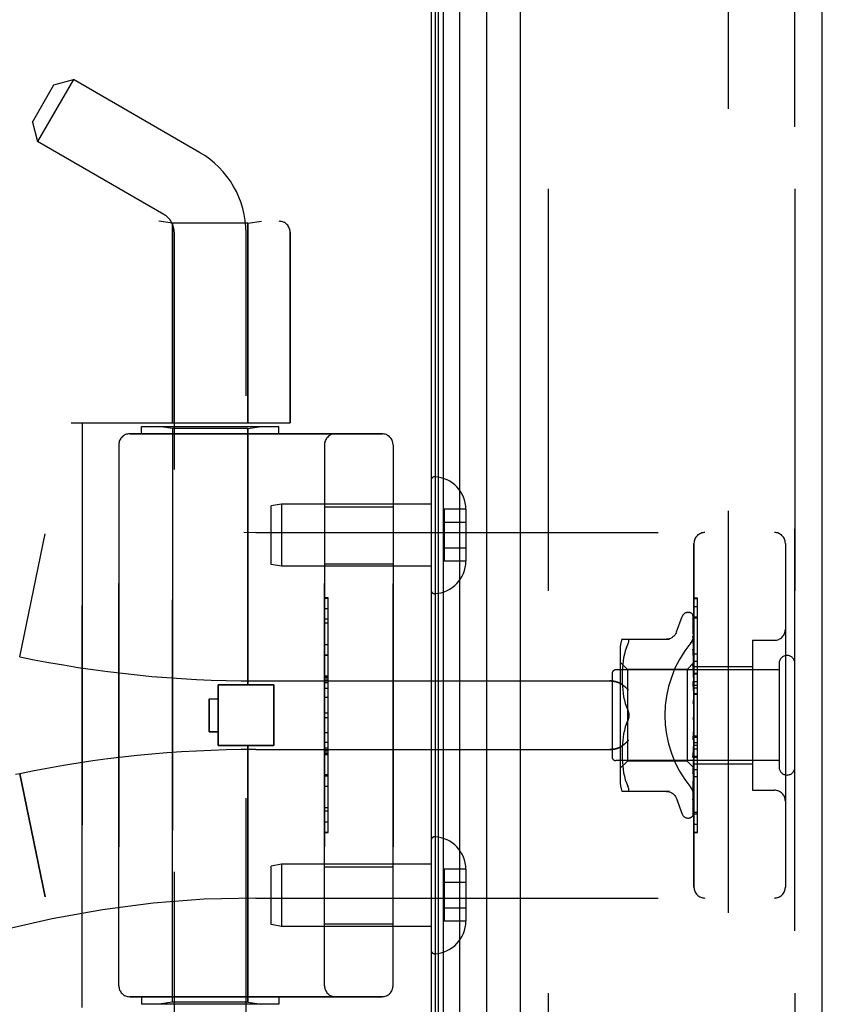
# Model space of a CAD drawing. Header units: inches. Extents: x 0 to 200, y 0 to 129.
# Tile 114 of 256: x 18.9 to 21.09, y 71.77 to 74.46. Entities that reach past the tile are written whole.
import ezdxf

# ---------------------------------------------------------------- set-up
doc = ezdxf.new("R2010")
doc.units = ezdxf.units.IN
doc.header["$LTSCALE"] = 11
doc.header["$MEASUREMENT"] = 0
doc.linetypes.add('HIDDEN', pattern=[0.2, 0.1, -0.1])
doc.layers.get('0').update_dxf_attribs({"linetype": 'CONTINUOUS'})
for name, color, linetype in [('DEFAULT_2', 8, 'HIDDEN'), ('LEFTHAND_DOOR_ASSEMBLY', 7, 'CONTINUOUS'), ('RIGHTHAND_DOOR_ASSEMBLY', 7, 'CONTINUOUS')]:
    doc.layers.add(name, color=color, linetype=linetype)

msp = doc.modelspace()

# ---------------------------------------------------------------- linework, layer by layer
at = {"color": 3, "linetype": 'Continuous'}
msp.add_line((20.0236, 94.0818), (20.0236, 34.2898), dxfattribs=at)
at = {"layer": 'DEFAULT_2', "color": 8, "linetype": 'HIDDEN'}
msp.add_line((20.8361, 92.9202), (20.8361, 35.4514), dxfattribs=at)
at = {"layer": 'LEFTHAND_DOOR_ASSEMBLY', "color": 7, "linetype": 'Continuous'}
for p, q in [((20.1013, 93.8512), (20.1013, 34.5204)), ((20.0355, 34.5385), (20.0355, 93.8331)), ((20.0442, 34.5361), (20.0442, 93.8355)), ((20.0579, 34.5294), (20.0579, 93.8422)), ((20.1765, 34.5488), (20.1765, 93.8228))]:
    msp.add_line(p, q, dxfattribs=at)
at = {"layer": 'LEFTHAND_DOOR_ASSEMBLY', "color": 3, "linetype": 'Continuous'}
for p, q in [((20.2686, 34.5708), (20.2686, 93.8008)), ((21.0936, 34.5708), (21.0936, 93.8008))]:
    msp.add_line(p, q, dxfattribs=at)
at = {"layer": 'LEFTHAND_DOOR_ASSEMBLY', "color": 8, "linetype": 'HIDDEN'}
for p, q in [((20.3436, 93.8008), (20.3436, 34.5708)), ((21.0186, 34.5708), (21.0186, 93.8008)), ((19.0455, 74.3), (18.9475, 74.1303)), ((18.9922, 74.2858), (19.0455, 74.3)), ((19.3906, 74.1008), (19.0455, 74.3)), ((18.9332, 74.1836), (18.9922, 74.2858)), ((18.9332, 74.1836), (18.9475, 74.1303)), ((19.2926, 73.931), (18.9475, 74.1303)), ((17.5446, 73.9121), (19.6083, 73.9121)), ((19.3166, 73.9068), (19.2791, 73.9121)), ((19.3166, 73.9068), (19.3166, 73.3608)), ((19.5226, 73.9068), (19.3166, 73.9068)), ((19.5226, 73.9068), (19.5601, 73.9121)), ((19.5226, 73.9068), (19.5226, 73.3608)), ((19.3216, 71.0328), (19.3216, 73.8808)), ((19.5176, 71.2343), (19.5176, 73.8808)), ((19.6383, 73.8821), (19.6383, 73.3608)), ((19.0396, 73.3608), (19.6383, 73.3608)), ((19.0696, 71.7608), (19.0696, 73.3608)), ((19.2321, 73.3308), (19.2321, 73.3508)), ((19.2321, 73.3508), (19.6071, 73.3508)), ((19.3166, 73.3455), (19.2791, 73.3508)), ((19.5226, 73.3455), (19.5601, 73.3508)), ((19.6071, 73.3308), (19.6071, 73.3508)), ((19.1996, 73.3308), (19.8896, 73.3308)), ((19.3166, 71.7761), (19.3166, 73.3455)), ((19.5226, 73.3455), (19.3166, 73.3455)), ((19.5226, 72.6438), (19.5226, 73.3455)), ((19.1696, 73.3008), (19.1696, 71.8208)), ((19.7321, 71.8208), (19.7321, 73.3008)), ((19.9196, 73.3008), (19.9196, 71.8208)), ((20.0236, 73.2032), (20.0236, 72.9034)), ((19.6144, 73.1383), (19.5861, 73.1333)), ((19.6144, 73.1383), (19.6144, 72.9683)), ((20.0236, 73.1383), (19.6144, 73.1383)), ((19.5861, 72.9733), (19.5861, 73.1333)), ((19.7321, 73.1313), (19.9196, 73.1313)), ((20.0591, 73.1244), (20.0591, 72.9822)), ((20.1191, 73.1244), (20.0591, 73.1244)), ((20.1191, 73.1244), (20.1191, 73.1233)), ((20.1191, 73.1233), (20.1191, 72.9833)), ((20.1191, 73.0883), (20.0591, 73.0883)), ((18.8986, 72.7208), (18.9684, 73.0574)), ((19.5446, 73.0608), (20.9626, 73.0608)), ((20.7426, 72.0908), (20.7426, 73.0308)), ((20.9926, 73.0308), (20.9926, 72.0908)), ((20.1191, 73.0183), (20.0591, 73.0183)), ((19.6144, 72.9683), (19.5861, 72.9733)), ((19.7321, 72.9753), (19.9196, 72.9753)), ((20.1191, 72.9822), (20.0591, 72.9822)), ((20.1191, 72.9833), (20.1191, 72.9822)), ((20.0236, 72.9683), (19.6144, 72.9683)), ((19.7421, 72.8818), (19.7321, 72.8818)), ((19.7321, 72.8815), (19.7421, 72.8815)), ((19.7421, 72.2398), (19.7421, 72.8818)), ((20.7261, 72.8421), (20.7269, 72.8421)), ((20.7426, 72.8586), (20.7526, 72.8586)), ((20.7526, 72.4479), (20.7526, 72.8586)), ((19.7421, 72.8234), (19.7321, 72.8234)), ((19.7321, 72.8132), (19.7421, 72.8132)), ((20.695, 72.7888), (20.7104, 72.8311)), ((20.7399, 72.8324), (20.7418, 72.7036)), ((20.7399, 72.8232), (20.7418, 72.6985)), ((20.7399, 72.8214), (20.7418, 72.6984)), ((20.7426, 72.8301), (20.7526, 72.8301)), ((20.7399, 72.8049), (20.7399, 72.8045)), ((20.7399, 72.8045), (20.7418, 72.6884)), ((20.7399, 72.8016), (20.7418, 72.6882)), ((20.5461, 72.7691), (20.6753, 72.7691)), ((20.7399, 72.777), (20.7418, 72.6737)), ((20.7399, 72.777), (20.7399, 72.777)), ((20.7407, 72.771), (20.7399, 72.777)), ((20.7399, 72.7731), (20.7418, 72.6734)), ((20.74, 72.7728), (20.7399, 72.7731)), ((20.7415, 72.7639), (20.7407, 72.771)), ((20.9026, 72.7658), (20.9026, 72.3558)), ((20.9026, 72.7658), (20.9626, 72.7658)), ((19.7321, 72.7544), (19.7421, 72.7544)), ((20.5405, 72.7404), (20.5405, 72.3812)), ((20.5548, 72.7373), (20.5523, 72.7279)), ((20.5579, 72.7461), (20.5548, 72.7372)), ((20.5579, 72.7461), (20.5615, 72.7546)), ((20.7399, 72.7416), (20.7418, 72.6549)), ((20.7399, 72.7415), (20.7399, 72.7416)), ((20.7411, 72.7302), (20.7399, 72.7415)), ((20.7399, 72.7368), (20.7418, 72.6545)), ((19.7421, 72.7242), (19.7321, 72.7242)), ((20.5605, 72.6861), (20.5405, 72.7061)), ((20.5488, 72.7088), (20.5477, 72.6994)), ((20.5503, 72.7184), (20.5488, 72.7088)), ((20.5523, 72.7279), (20.5503, 72.7183)), ((20.7426, 72.7051), (20.7236, 72.6861)), ((20.742, 72.7221), (20.7411, 72.7302)), ((20.7426, 72.7158), (20.742, 72.7221)), ((20.7426, 72.7088), (20.7526, 72.7088)), ((20.9756, 72.6848), (20.5286, 72.6848)), ((20.5464, 72.6819), (20.5462, 72.6735)), ((20.5469, 72.6906), (20.5464, 72.6818)), ((20.5477, 72.6995), (20.5469, 72.6905)), ((20.5605, 72.6861), (20.5605, 72.4356)), ((20.7236, 72.6861), (20.5605, 72.6861)), ((20.7236, 72.6861), (20.7236, 72.4356)), ((20.7399, 72.6997), (20.7418, 72.6326)), ((20.7399, 72.6994), (20.7399, 72.6997)), ((20.7416, 72.6824), (20.7399, 72.6994)), ((20.7399, 72.6942), (20.7418, 72.6322)), ((20.7426, 72.6713), (20.7416, 72.6824)), ((20.7418, 72.7036), (20.7418, 72.7037)), ((20.7418, 72.7036), (20.7418, 72.7036)), ((20.7426, 72.7015), (20.7418, 72.6986)), ((20.7418, 72.6984), (20.7418, 72.6986)), ((20.7418, 72.6985), (20.7418, 72.6984)), ((20.7426, 72.693), (20.7418, 72.6885)), ((20.7418, 72.6882), (20.7418, 72.6885)), ((20.7418, 72.6884), (20.7418, 72.6882)), ((20.7426, 72.6846), (20.7418, 72.6882)), ((20.7426, 72.6796), (20.7418, 72.6738)), ((20.7426, 72.6938), (20.9026, 72.6938)), ((20.9756, 72.7028), (20.9756, 72.4188)), ((19.5446, 72.6546), (20.5121, 72.6546)), ((19.7421, 72.6676), (19.7321, 72.6676)), ((19.7421, 72.6674), (19.7321, 72.6674)), ((19.7321, 72.6671), (19.7421, 72.6671)), ((20.5186, 72.6748), (20.5186, 72.4468)), ((20.5462, 72.6736), (20.5461, 72.6651)), ((20.5461, 72.6653), (20.5461, 72.6567)), ((20.5461, 72.6569), (20.5464, 72.6481)), ((20.7399, 72.6527), (20.7418, 72.6078)), ((20.74, 72.6524), (20.7399, 72.6527)), ((20.74, 72.6524), (20.7426, 72.6229)), ((20.7418, 72.6734), (20.7418, 72.6738)), ((20.7418, 72.6737), (20.7418, 72.6734)), ((20.7426, 72.6683), (20.7418, 72.6734)), ((20.7426, 72.662), (20.7418, 72.655)), ((20.7418, 72.6545), (20.7418, 72.655)), ((20.7418, 72.6549), (20.7418, 72.6546)), ((20.7426, 72.6482), (20.7418, 72.6546)), ((20.7426, 72.6527), (20.7526, 72.6527)), ((19.4416, 72.4778), (19.4416, 72.6438)), ((19.4416, 72.6438), (19.5936, 72.6438)), ((19.5936, 72.4778), (19.5936, 72.6438)), ((20.5464, 72.6483), (20.5469, 72.6392)), ((20.5469, 72.6394), (20.5477, 72.6301)), ((20.5477, 72.6303), (20.5488, 72.6208)), ((20.7399, 72.6467), (20.7418, 72.6072)), ((20.7426, 72.6407), (20.7418, 72.6328)), ((20.7418, 72.6325), (20.7418, 72.6328)), ((20.7418, 72.6326), (20.7418, 72.6323)), ((20.7418, 72.6322), (20.7418, 72.6325)), ((20.7426, 72.6249), (20.7418, 72.6323)), ((20.7426, 72.6427), (20.7526, 72.6427)), ((20.7426, 72.6355), (20.7526, 72.6355)), ((19.4166, 72.6058), (19.4166, 72.5158)), ((19.4166, 72.6058), (19.4416, 72.6058)), ((19.7421, 72.6092), (19.7321, 72.6092)), ((20.5488, 72.621), (20.5503, 72.6114)), ((20.5503, 72.6116), (20.5523, 72.6021)), ((20.5523, 72.6021), (20.5548, 72.5928)), ((20.74, 72.6022), (20.7426, 72.5722)), ((20.7426, 72.6165), (20.7418, 72.608)), ((20.7418, 72.6072), (20.7418, 72.608)), ((20.7418, 72.6078), (20.7418, 72.6075)), ((20.7426, 72.5992), (20.7418, 72.6075)), ((20.7426, 72.6204), (20.7526, 72.6204)), ((20.5548, 72.5929), (20.5578, 72.584)), ((20.5578, 72.584), (20.5615, 72.5754)), ((20.74, 72.5957), (20.741, 72.5876)), ((20.7426, 72.5903), (20.7418, 72.5815)), ((19.7321, 72.5671), (19.7421, 72.5671)), ((20.5578, 72.5376), (20.5615, 72.5462)), ((20.7416, 72.5552), (20.7416, 72.5553)), ((20.7417, 72.5554), (20.7418, 72.5555)), ((20.7417, 72.5553), (20.7417, 72.5554)), ((20.7426, 72.5631), (20.7418, 72.5542)), ((20.7418, 72.5555), (20.7419, 72.5556)), ((20.7418, 72.5555), (20.7418, 72.5555)), ((20.7426, 72.5448), (20.7418, 72.5537)), ((20.7426, 72.5573), (20.7424, 72.5569)), ((19.4166, 72.5158), (19.4416, 72.5158)), ((20.5523, 72.5195), (20.5503, 72.51)), ((20.5548, 72.5288), (20.5523, 72.5195)), ((20.7418, 72.5276), (20.7399, 72.5)), ((20.7418, 72.527), (20.7399, 72.4938)), ((20.74, 72.494), (20.7426, 72.5239)), ((20.7426, 72.5358), (20.7418, 72.5272)), ((20.7418, 72.5276), (20.7418, 72.5267)), ((20.7418, 72.527), (20.7418, 72.5272)), ((20.7426, 72.518), (20.7418, 72.5267)), ((20.5477, 72.4915), (20.5469, 72.4822)), ((20.5488, 72.5008), (20.5477, 72.4913)), ((20.5503, 72.5102), (20.5488, 72.5006)), ((20.7418, 72.5016), (20.7399, 72.4506)), ((20.7418, 72.5011), (20.7399, 72.4449)), ((20.7399, 72.4938), (20.74, 72.494)), ((20.7426, 72.5093), (20.7418, 72.5014)), ((20.7418, 72.5016), (20.7418, 72.501)), ((20.7418, 72.5011), (20.7418, 72.5014)), ((20.7426, 72.4927), (20.7418, 72.501)), ((20.7426, 72.5041), (20.7526, 72.5041)), ((19.4416, 72.4778), (19.5936, 72.4778)), ((19.5226, 71.7761), (19.5226, 72.4778)), ((19.5446, 72.4671), (20.5121, 72.4671)), ((19.7321, 72.4869), (19.7421, 72.4869)), ((19.7321, 72.4713), (19.7421, 72.4713)), ((19.7321, 72.4637), (19.7421, 72.4637)), ((20.5464, 72.4735), (20.5461, 72.4647)), ((20.5461, 72.4649), (20.5461, 72.4563)), ((20.5469, 72.4824), (20.5464, 72.4733)), ((20.7418, 72.4779), (20.7399, 72.4054)), ((20.7418, 72.4775), (20.7399, 72.4002)), ((20.7399, 72.4452), (20.7426, 72.4741)), ((20.7426, 72.4848), (20.7418, 72.4778)), ((20.7418, 72.4779), (20.7418, 72.4774)), ((20.7418, 72.4775), (20.7418, 72.4778)), ((20.7426, 72.4698), (20.7418, 72.4774)), ((20.7426, 72.4629), (20.7418, 72.4571)), ((19.7321, 72.4583), (19.7421, 72.4583)), ((19.7321, 72.4535), (19.7421, 72.4535)), ((20.9756, 72.4368), (20.5286, 72.4368)), ((20.5605, 72.4356), (20.5405, 72.4156)), ((20.5461, 72.4565), (20.5462, 72.448)), ((20.5462, 72.4482), (20.5464, 72.4397)), ((20.5464, 72.4398), (20.5469, 72.431)), ((20.7236, 72.4356), (20.5605, 72.4356)), ((20.7418, 72.4173), (20.7236, 72.4356)), ((20.7418, 72.4572), (20.7399, 72.3658)), ((20.7418, 72.4568), (20.7399, 72.3614)), ((20.7399, 72.4449), (20.7399, 72.4452)), ((20.7418, 72.4403), (20.7399, 72.3332)), ((20.7418, 72.44), (20.7399, 72.3298)), ((20.7418, 72.4572), (20.7418, 72.4568)), ((20.7418, 72.4568), (20.7418, 72.4571)), ((20.7426, 72.4503), (20.7418, 72.4568)), ((20.7426, 72.4446), (20.7418, 72.4402)), ((20.7418, 72.4403), (20.7418, 72.4399)), ((20.7418, 72.44), (20.7418, 72.4402)), ((20.7426, 72.4347), (20.7418, 72.4399)), ((20.7426, 72.4479), (20.7526, 72.4479)), ((20.7526, 72.4475), (20.7426, 72.4475)), ((20.7426, 72.4458), (20.7526, 72.4458)), ((20.7526, 72.2402), (20.7526, 72.4475)), ((20.5469, 72.4311), (20.5477, 72.4221)), ((20.5477, 72.4222), (20.5488, 72.4128)), ((20.5488, 72.4128), (20.5503, 72.4032)), ((20.7418, 72.4277), (20.7399, 72.3089)), ((20.7418, 72.4275), (20.7399, 72.3066)), ((20.7418, 72.42), (20.7399, 72.2926)), ((20.7416, 72.4167), (20.7426, 72.4274)), ((20.7426, 72.4306), (20.7418, 72.4277)), ((20.7418, 72.4275), (20.7418, 72.4277)), ((20.7418, 72.4277), (20.7418, 72.4275)), ((20.7426, 72.4238), (20.7418, 72.4275)), ((20.7418, 72.4199), (20.7418, 72.42)), ((20.7418, 72.42), (20.7418, 72.4199)), ((20.7426, 72.4166), (20.7418, 72.4173)), ((20.7418, 72.4173), (20.7418, 72.4173)), ((20.7426, 72.4278), (20.9026, 72.4278)), ((18.8986, 72.4008), (18.8872, 72.3984)), ((18.8986, 72.4008), (18.9684, 72.0642)), ((19.7321, 72.3951), (19.7421, 72.3951)), ((20.5503, 72.4033), (20.5523, 72.3937)), ((20.5523, 72.3937), (20.5548, 72.3843)), ((20.5548, 72.3844), (20.5579, 72.3755)), ((20.7399, 72.4002), (20.7399, 72.4004)), ((20.742, 72.3796), (20.7426, 72.3856)), ((20.7526, 72.3924), (20.7426, 72.3924)), ((20.5579, 72.3755), (20.5615, 72.3671)), ((20.7399, 72.3614), (20.7399, 72.3615)), ((20.7411, 72.372), (20.742, 72.3796)), ((20.9026, 72.3558), (20.9626, 72.3558)), ((20.6753, 72.3525), (20.5461, 72.3525)), ((20.5627, 72.3527), (20.5615, 72.3525)), ((20.695, 72.3328), (20.7104, 72.2905)), ((20.7399, 72.3296), (20.7407, 72.335)), ((20.7399, 72.3332), (20.7399, 72.333)), ((20.7399, 72.3298), (20.7399, 72.3297)), ((20.7399, 72.3297), (20.7399, 72.3296)), ((20.7399, 72.3066), (20.7399, 72.3059)), ((20.7261, 72.2796), (20.7269, 72.2796)), ((20.7383, 72.2841), (20.7383, 72.2841)), ((20.7426, 72.2955), (20.7526, 72.2955)), ((19.7321, 72.2688), (19.7421, 72.2688)), ((19.7321, 72.2398), (19.7421, 72.2398)), ((20.7426, 72.241), (20.7526, 72.241)), ((20.7426, 72.2402), (20.7526, 72.2402)), ((20.0236, 72.2182), (20.0236, 71.9184)), ((19.6144, 72.1533), (19.5861, 72.1483)), ((19.5861, 71.9883), (19.5861, 72.1483)), ((19.6144, 72.1533), (19.6144, 71.9833)), ((20.0236, 72.1533), (19.6144, 72.1533)), ((19.7321, 72.1463), (19.9196, 72.1463)), ((20.0591, 72.1394), (20.0591, 71.9972)), ((20.1191, 72.1394), (20.0591, 72.1394)), ((20.1191, 72.1394), (20.1191, 72.1383)), ((20.1191, 72.1383), (20.1191, 71.9983)), ((20.1191, 72.1033), (20.0591, 72.1033)), ((19.5446, 72.0608), (20.9626, 72.0608)), ((20.1191, 72.0333), (20.0591, 72.0333)), ((19.6144, 71.9833), (19.5861, 71.9883)), ((20.0236, 71.9833), (19.6144, 71.9833)), ((19.7321, 71.9903), (19.9196, 71.9903)), ((20.1191, 71.9972), (20.0591, 71.9972)), ((20.1191, 71.9983), (20.1191, 71.9972)), ((19.8896, 71.7908), (19.1996, 71.7908)), ((19.2321, 71.7908), (19.2321, 71.7708)), ((19.6071, 71.7908), (19.6071, 71.7708)), ((19.6071, 71.7708), (19.2321, 71.7708)), ((19.3166, 71.7761), (19.2791, 71.7708)), ((19.5226, 71.7761), (19.3166, 71.7761)), ((19.5226, 71.7761), (19.5601, 71.7708))]:
    msp.add_line(p, q, dxfattribs=at)
for points in [[(20.7392, 72.8347), (20.7391, 72.8347), (20.7391, 72.8348), (20.7391, 72.8347), (20.7392, 72.8346), (20.7394, 72.8343), (20.7395, 72.8339), (20.7397, 72.8334), (20.7398, 72.8329), (20.7399, 72.8323), (20.7399, 72.8318)], [(20.7392, 72.8352), (20.7394, 72.8348), (20.7396, 72.8343), (20.7398, 72.8337), (20.7399, 72.8331), (20.7399, 72.8324)], [(20.7426, 72.8254), (20.7422, 72.827), (20.7418, 72.8286), (20.7413, 72.8302), (20.7408, 72.8316), (20.7403, 72.833), (20.7397, 72.8343), (20.7392, 72.8352)], [(20.7426, 72.8286), (20.7425, 72.8288), (20.7422, 72.8295), (20.7419, 72.8301), (20.7417, 72.8307), (20.7414, 72.8313), (20.7411, 72.8319), (20.7407, 72.8324), (20.7404, 72.8328), (20.7402, 72.8333), (20.7399, 72.8337), (20.7396, 72.834), (20.7392, 72.8347)], [(20.7398, 72.8226), (20.7398, 72.8227), (20.7397, 72.8228), (20.7397, 72.8229), (20.7397, 72.8228), (20.7398, 72.8225), (20.7399, 72.8222), (20.7399, 72.8217), (20.7399, 72.8214)], [(20.7398, 72.8243), (20.7398, 72.8241), (20.7399, 72.8236), (20.7399, 72.8232)], [(20.7426, 72.8104), (20.7423, 72.8122), (20.7419, 72.8145), (20.7415, 72.8167), (20.741, 72.8188), (20.7406, 72.8209), (20.7401, 72.8229), (20.7398, 72.8243)], [(20.7401, 72.8221), (20.7399, 72.8225), (20.7398, 72.8226)], [(20.7426, 72.8169), (20.7425, 72.8171), (20.7422, 72.8178), (20.742, 72.8185), (20.7417, 72.8191), (20.7414, 72.8197), (20.7411, 72.8202), (20.7408, 72.8208), (20.7405, 72.8213), (20.7401, 72.8221)], [(20.7426, 72.831), (20.7422, 72.832), (20.7418, 72.8329), (20.7417, 72.833)], [(20.6949, 72.7883), (20.6941, 72.7864), (20.6924, 72.7831), (20.6902, 72.7801), (20.6877, 72.7773), (20.6849, 72.7749), (20.6817, 72.7729), (20.6783, 72.7712), (20.6748, 72.7701), (20.6711, 72.7694), (20.6674, 72.7691)], [(20.7426, 72.7866), (20.7423, 72.7886), (20.7419, 72.7915), (20.7415, 72.7944), (20.7411, 72.7973), (20.7407, 72.8001), (20.7402, 72.803), (20.7399, 72.8049)], [(20.7399, 72.802), (20.7399, 72.8021), (20.7399, 72.8021), (20.7399, 72.802), (20.7399, 72.8018), (20.7399, 72.8016)], [(20.7405, 72.8007), (20.7403, 72.8012), (20.7401, 72.8016), (20.74, 72.8019), (20.7399, 72.802)], [(20.7426, 72.796), (20.7424, 72.7965), (20.7421, 72.7973), (20.7417, 72.7981), (20.7414, 72.7988), (20.7411, 72.7995), (20.7405, 72.8007)], [(20.5615, 72.7691), (20.5627, 72.7689), (20.5637, 72.7684)], [(20.5615, 72.7546), (20.5627, 72.7573), (20.5637, 72.7597), (20.5644, 72.7619), (20.5648, 72.7637), (20.5649, 72.7652), (20.5648, 72.7665), (20.5644, 72.7676), (20.5637, 72.7684)], [(20.7338, 72.7588), (20.7343, 72.7594), (20.7347, 72.76), (20.7352, 72.7606), (20.7356, 72.7612), (20.7361, 72.7619), (20.7365, 72.7625), (20.7369, 72.7632), (20.7373, 72.7639), (20.7377, 72.7646), (20.7381, 72.7653), (20.7385, 72.766), (20.7389, 72.7668), (20.7392, 72.7675), (20.7395, 72.7683), (20.7399, 72.769), (20.7402, 72.7698), (20.7405, 72.7706), (20.7407, 72.7713), (20.741, 72.7721), (20.7412, 72.7729), (20.7414, 72.7737), (20.7416, 72.7745), (20.7418, 72.7753), (20.742, 72.776), (20.7421, 72.7768), (20.7422, 72.7776), (20.7423, 72.7784), (20.7424, 72.7791), (20.7425, 72.7799), (20.7425, 72.7807), (20.7426, 72.7814), (20.7426, 72.7822)], [(20.7426, 72.7667), (20.7423, 72.7673), (20.742, 72.7682), (20.7416, 72.769), (20.7413, 72.7698), (20.7409, 72.7705), (20.7406, 72.7712), (20.7404, 72.7718), (20.7402, 72.7723), (20.74, 72.7727), (20.74, 72.7728)], [(20.7426, 72.7547), (20.7423, 72.7569), (20.7415, 72.7639)], [(20.7411, 72.7334), (20.7408, 72.7341), (20.7405, 72.7348), (20.7403, 72.7354), (20.7401, 72.7359), (20.74, 72.7363), (20.7399, 72.7366), (20.7399, 72.7368)], [(20.7426, 72.73), (20.7424, 72.7304), (20.7421, 72.7312), (20.7417, 72.732), (20.7411, 72.7334)], [(20.7426, 72.705), (20.7424, 72.7047), (20.7422, 72.7044), (20.742, 72.704), (20.7418, 72.7037)], [(20.7426, 72.7047), (20.7423, 72.7044), (20.7421, 72.7041), (20.7419, 72.7039), (20.7418, 72.7037), (20.7418, 72.7036), (20.7418, 72.7036)], [(20.7426, 72.704), (20.7423, 72.7038), (20.7421, 72.7037), (20.7419, 72.7036), (20.7418, 72.7036), (20.7418, 72.7036), (20.7418, 72.7036)], [(20.7419, 72.6889), (20.7412, 72.6903), (20.7408, 72.6911), (20.7405, 72.6918), (20.7403, 72.6925), (20.7401, 72.6931), (20.74, 72.6936), (20.7399, 72.6941), (20.7399, 72.6942)], [(20.7426, 72.7032), (20.7424, 72.7034), (20.7422, 72.7035), (20.742, 72.7036), (20.7418, 72.7036)], [(20.7426, 72.7001), (20.7423, 72.6997), (20.7421, 72.6993), (20.7419, 72.699), (20.7418, 72.6988), (20.7418, 72.6986), (20.7418, 72.6985)], [(20.7426, 72.6982), (20.7423, 72.6981), (20.7421, 72.6981), (20.7419, 72.6981), (20.7418, 72.6982), (20.7418, 72.6984)], [(20.7426, 72.6964), (20.7424, 72.6969), (20.7422, 72.6974), (20.742, 72.6979), (20.7418, 72.6984)], [(20.7426, 72.6905), (20.7423, 72.69), (20.7421, 72.6896), (20.7419, 72.6892), (20.7418, 72.6888), (20.7418, 72.6885), (20.7418, 72.6884)], [(20.7426, 72.6875), (20.7423, 72.6875), (20.7421, 72.6876), (20.7419, 72.6877), (20.7418, 72.6879), (20.7418, 72.6882)], [(20.7426, 72.6873), (20.7422, 72.6881), (20.7419, 72.6889)], [(20.5121, 72.6546), (20.5134, 72.6545), (20.5147, 72.6545), (20.516, 72.6545), (20.5172, 72.6544), (20.5185, 72.6543), (20.5197, 72.6542), (20.5209, 72.654), (20.5221, 72.6539), (20.5233, 72.6537), (20.5245, 72.6535), (20.5256, 72.6533), (20.5267, 72.6531), (20.5278, 72.6528), (20.5289, 72.6526), (20.5299, 72.6523), (20.5309, 72.652), (20.5319, 72.6517), (20.5328, 72.6514), (20.5337, 72.6511), (20.5346, 72.6508), (20.5355, 72.6505), (20.5363, 72.6501), (20.5371, 72.6498), (20.5379, 72.6494), (20.5387, 72.649), (20.5394, 72.6487), (20.5401, 72.6483), (20.5408, 72.6479), (20.5415, 72.6475), (20.5421, 72.6472)], [(20.7426, 72.6762), (20.7423, 72.6757), (20.7421, 72.6751), (20.7419, 72.6747), (20.7418, 72.6742), (20.7418, 72.6738), (20.7418, 72.6737)], [(20.7426, 72.6721), (20.7423, 72.6722), (20.7421, 72.6724), (20.7419, 72.6727), (20.7418, 72.673), (20.7418, 72.6734)], [(20.7426, 72.6578), (20.7423, 72.6572), (20.7421, 72.6566), (20.7419, 72.656), (20.7418, 72.6555), (20.7418, 72.655), (20.7418, 72.6549)], [(20.7426, 72.6527), (20.7423, 72.653), (20.7421, 72.6533), (20.7419, 72.6536), (20.7418, 72.654), (20.7418, 72.6545)], [(20.5634, 72.6296), (20.5628, 72.6301), (20.5623, 72.6307), (20.5618, 72.6312), (20.5612, 72.6318), (20.5607, 72.6324), (20.5601, 72.6329), (20.5595, 72.6335), (20.559, 72.6341), (20.5584, 72.6346), (20.5578, 72.6352), (20.5571, 72.6358), (20.5565, 72.6363), (20.5559, 72.6369), (20.5553, 72.6375), (20.5546, 72.638), (20.554, 72.6385), (20.5533, 72.6391), (20.5527, 72.6396), (20.552, 72.6402), (20.5514, 72.6407), (20.5507, 72.6412), (20.55, 72.6417), (20.5494, 72.6422), (20.5487, 72.6427), (20.548, 72.6432), (20.5474, 72.6437), (20.5467, 72.6441), (20.546, 72.6446), (20.5454, 72.645), (20.5447, 72.6455), (20.5441, 72.6459), (20.5434, 72.6463), (20.5428, 72.6468), (20.5421, 72.6472)], [(20.7426, 72.6402), (20.7425, 72.6403), (20.7422, 72.6409), (20.7419, 72.6415), (20.7415, 72.6421), (20.7412, 72.6427), (20.7409, 72.6434), (20.7406, 72.6441), (20.7403, 72.6447), (20.7401, 72.6454), (20.74, 72.6461), (20.7399, 72.6467)], [(20.7426, 72.6358), (20.7423, 72.6352), (20.7421, 72.6346), (20.7419, 72.634), (20.7418, 72.6334), (20.7418, 72.6328), (20.7418, 72.6326)], [(20.7426, 72.63), (20.7423, 72.6303), (20.7421, 72.6307), (20.742, 72.6311), (20.7418, 72.6316), (20.7418, 72.632), (20.7418, 72.6322)], [(20.7426, 72.6111), (20.7423, 72.6105), (20.7421, 72.6099), (20.7419, 72.6093), (20.7418, 72.6086), (20.7418, 72.6081), (20.7418, 72.6078)], [(20.7426, 72.6048), (20.7423, 72.6053), (20.7421, 72.6057), (20.7419, 72.6063), (20.7418, 72.6068), (20.7418, 72.6072)], [(20.5649, 72.5608), (20.5648, 72.5632), (20.5645, 72.5656), (20.5641, 72.5681), (20.5634, 72.5706), (20.5625, 72.573), (20.5615, 72.5754)], [(20.5615, 72.5754), (20.5621, 72.5741), (20.5626, 72.5728), (20.5631, 72.5714), (20.5636, 72.57)], [(20.7426, 72.5904), (20.7425, 72.5905), (20.7422, 72.5909), (20.742, 72.5913), (20.7417, 72.5917), (20.7415, 72.592), (20.7412, 72.5925), (20.7409, 72.5929), (20.7407, 72.5935), (20.7404, 72.594), (20.7402, 72.5947), (20.74, 72.5954), (20.74, 72.5958)], [(20.741, 72.5876), (20.7416, 72.5825), (20.7418, 72.5803)], [(20.7426, 72.5846), (20.7423, 72.584), (20.7421, 72.5834), (20.7419, 72.5828), (20.7418, 72.5822), (20.7418, 72.5816), (20.7418, 72.581)], [(20.7418, 72.5803), (20.7418, 72.5809), (20.7418, 72.5815)], [(20.7426, 72.578), (20.7423, 72.5785), (20.7421, 72.5791), (20.7419, 72.5797), (20.7418, 72.5803)], [(20.5615, 72.5462), (20.5578, 72.5376), (20.5548, 72.5287)], [(20.5615, 72.5462), (20.5625, 72.5486), (20.5634, 72.551), (20.5641, 72.5535), (20.5645, 72.556), (20.5648, 72.5584), (20.5649, 72.5608)], [(20.5635, 72.5513), (20.5629, 72.5495), (20.5622, 72.5478), (20.5615, 72.5462)], [(20.564, 72.5685), (20.5643, 72.5669), (20.5646, 72.5654), (20.5648, 72.5638), (20.5649, 72.5623), (20.5649, 72.5608)], [(20.5649, 72.5608), (20.5649, 72.5589), (20.5647, 72.557), (20.5644, 72.555), (20.564, 72.5531)], [(20.741, 72.5545), (20.7408, 72.5542), (20.7406, 72.5538), (20.7404, 72.5533), (20.7402, 72.5528), (20.7401, 72.5522), (20.74, 72.5516), (20.7399, 72.551), (20.74, 72.5504)], [(20.7424, 72.5569), (20.7422, 72.5565), (20.7419, 72.556), (20.7417, 72.5556), (20.7415, 72.5552), (20.7412, 72.5548), (20.741, 72.5545)], [(20.7418, 72.5555), (20.7416, 72.5552), (20.7414, 72.5551), (20.7412, 72.5548), (20.741, 72.5545)], [(20.741, 72.5545), (20.7411, 72.5546), (20.7412, 72.5547), (20.7412, 72.5548), (20.7413, 72.5549)], [(20.7414, 72.555), (20.7415, 72.5551), (20.7415, 72.5552)], [(20.7424, 72.5569), (20.7423, 72.5567), (20.7421, 72.5562), (20.7419, 72.5555), (20.7418, 72.5549), (20.7418, 72.5543), (20.7418, 72.5537)], [(20.7426, 72.5506), (20.7423, 72.5512), (20.7421, 72.5518), (20.7419, 72.5524), (20.7418, 72.553), (20.7418, 72.5536), (20.7418, 72.5542)], [(20.7419, 72.5556), (20.7419, 72.5556), (20.742, 72.5557), (20.7421, 72.5558), (20.7422, 72.556), (20.7424, 72.5562), (20.7425, 72.5563), (20.7426, 72.5565)], [(20.7426, 72.53), (20.7423, 72.5296), (20.7421, 72.529), (20.7419, 72.5285), (20.7418, 72.5279), (20.7418, 72.5276)], [(20.7426, 72.5236), (20.7423, 72.5242), (20.7421, 72.5248), (20.7419, 72.5254), (20.7418, 72.526), (20.7418, 72.5266), (20.7418, 72.527)], [(20.5421, 72.4745), (20.5428, 72.4749), (20.5434, 72.4753), (20.5441, 72.4757), (20.5447, 72.4761), (20.5454, 72.4766), (20.546, 72.477), (20.5467, 72.4775), (20.5474, 72.4779), (20.548, 72.4784), (20.5487, 72.4789), (20.5494, 72.4794), (20.55, 72.4799), (20.5507, 72.4804), (20.5514, 72.4809), (20.552, 72.4814), (20.5527, 72.482), (20.5533, 72.4825), (20.554, 72.4831), (20.5546, 72.4836), (20.5553, 72.4842), (20.5559, 72.4847), (20.5565, 72.4853), (20.5571, 72.4858), (20.5578, 72.4864), (20.5584, 72.487), (20.559, 72.4875), (20.5595, 72.4881), (20.5601, 72.4887), (20.5607, 72.4892), (20.5612, 72.4898), (20.5618, 72.4904), (20.5623, 72.4909), (20.5628, 72.4915), (20.5634, 72.4921)], [(20.7399, 72.5), (20.74, 72.5001), (20.74, 72.5008), (20.7402, 72.5014), (20.7404, 72.5021), (20.7407, 72.5027), (20.741, 72.5033), (20.7413, 72.5039), (20.7416, 72.5044), (20.7421, 72.5054)], [(20.7426, 72.5039), (20.7423, 72.5035), (20.7421, 72.5031), (20.7419, 72.5026), (20.7418, 72.5021), (20.7418, 72.5016)], [(20.7426, 72.4979), (20.7423, 72.4985), (20.7421, 72.4991), (20.7419, 72.4997), (20.7418, 72.5003), (20.7418, 72.5009), (20.7418, 72.5011)], [(20.7421, 72.5054), (20.7424, 72.5059), (20.7426, 72.5061)], [(20.5421, 72.4745), (20.5415, 72.4741), (20.5408, 72.4737), (20.5401, 72.4733), (20.5394, 72.4729), (20.5387, 72.4726), (20.5379, 72.4722), (20.5371, 72.4718), (20.5363, 72.4715), (20.5355, 72.4711), (20.5346, 72.4708), (20.5337, 72.4705), (20.5328, 72.4702), (20.5319, 72.4699), (20.5309, 72.4696), (20.5299, 72.4693), (20.5289, 72.469), (20.5278, 72.4688), (20.5267, 72.4685), (20.5256, 72.4683), (20.5245, 72.4681), (20.5233, 72.4679), (20.5221, 72.4677), (20.5209, 72.4676), (20.5197, 72.4674), (20.5185, 72.4673), (20.5172, 72.4672), (20.516, 72.4672), (20.5147, 72.4671), (20.5134, 72.4671), (20.5121, 72.4671)], [(20.7426, 72.4799), (20.7423, 72.4796), (20.7421, 72.4792), (20.7419, 72.4788), (20.7418, 72.4783), (20.7418, 72.4779)], [(20.7426, 72.4744), (20.7423, 72.475), (20.7421, 72.4756), (20.7419, 72.4762), (20.7418, 72.4768), (20.7418, 72.4773), (20.7418, 72.4775)], [(20.7399, 72.4506), (20.7399, 72.4507), (20.74, 72.4513), (20.7401, 72.4519), (20.7404, 72.4526), (20.7406, 72.4534), (20.7409, 72.4541), (20.7413, 72.4548)], [(20.7413, 72.4548), (20.7419, 72.4561), (20.7423, 72.4568), (20.7426, 72.4574)], [(20.7426, 72.4587), (20.7423, 72.4585), (20.7421, 72.4583), (20.7419, 72.458), (20.7418, 72.4576), (20.7418, 72.4572)], [(20.7426, 72.4541), (20.7423, 72.4547), (20.7421, 72.4553), (20.7419, 72.4558), (20.7418, 72.4563), (20.7418, 72.4567), (20.7418, 72.4568)], [(20.7426, 72.4413), (20.7423, 72.4412), (20.7421, 72.4411), (20.7419, 72.4409), (20.7418, 72.4406), (20.7418, 72.4403)], [(20.7426, 72.4377), (20.7423, 72.4382), (20.7421, 72.4387), (20.7419, 72.4391), (20.7418, 72.4396), (20.7418, 72.4399), (20.7418, 72.44)], [(20.7418, 72.4173), (20.7399, 72.2882), (20.7399, 72.2878), (20.7399, 72.2874), (20.7398, 72.287), (20.7397, 72.2867), (20.7396, 72.2863), (20.7395, 72.286), (20.7393, 72.2857), (20.7392, 72.2854), (20.739, 72.2851), (20.7389, 72.2848), (20.7387, 72.2846), (20.7385, 72.2844), (20.7384, 72.2842), (20.7383, 72.2841), (20.7383, 72.2841), (20.7383, 72.2841)], [(20.7399, 72.4004), (20.7403, 72.4036), (20.7416, 72.4167)], [(20.7399, 72.4054), (20.74, 72.4057), (20.74, 72.4062), (20.7402, 72.4067), (20.7404, 72.4074), (20.7407, 72.4081), (20.7411, 72.4089)], [(20.7411, 72.4089), (20.7418, 72.4105), (20.7422, 72.4113), (20.7425, 72.4121), (20.7426, 72.4123)], [(20.7426, 72.4282), (20.7423, 72.4282), (20.7421, 72.4282), (20.7419, 72.4281), (20.7418, 72.4279), (20.7418, 72.4277)], [(20.7426, 72.4257), (20.7423, 72.4261), (20.7421, 72.4265), (20.7419, 72.4269), (20.7418, 72.4272), (20.7418, 72.4275), (20.7418, 72.4275)], [(20.7426, 72.4212), (20.7424, 72.4208), (20.7422, 72.4205), (20.742, 72.4202), (20.7418, 72.42)], [(20.7426, 72.4198), (20.7423, 72.42), (20.7421, 72.4201), (20.7419, 72.4201), (20.7418, 72.4201), (20.7418, 72.42)], [(20.7426, 72.4177), (20.7424, 72.4182), (20.7422, 72.4187), (20.742, 72.4193), (20.7418, 72.4199)], [(20.7426, 72.4186), (20.7423, 72.4189), (20.7421, 72.4192), (20.7419, 72.4195), (20.7418, 72.4197), (20.7418, 72.4199), (20.7418, 72.4199)], [(20.7426, 72.4168), (20.7424, 72.4169), (20.7422, 72.417), (20.742, 72.4171), (20.7418, 72.4173)], [(20.5627, 72.3527), (20.5637, 72.3532), (20.5644, 72.354), (20.5648, 72.3551), (20.5649, 72.3564), (20.5648, 72.3579), (20.5644, 72.3597), (20.5637, 72.3619), (20.5627, 72.3643), (20.5615, 72.3671)], [(20.7426, 72.3394), (20.7426, 72.3402), (20.7425, 72.3409), (20.7425, 72.3417), (20.7424, 72.3425), (20.7423, 72.3432), (20.7422, 72.344), (20.7421, 72.3448), (20.742, 72.3456), (20.7418, 72.3463), (20.7416, 72.3471), (20.7414, 72.3479), (20.7412, 72.3487), (20.741, 72.3495), (20.7407, 72.3503), (20.7405, 72.351), (20.7402, 72.3518), (20.7399, 72.3526), (20.7395, 72.3533), (20.7392, 72.3541), (20.7389, 72.3548), (20.7385, 72.3556), (20.7381, 72.3563), (20.7377, 72.357), (20.7373, 72.3577), (20.7369, 72.3584), (20.7365, 72.3591), (20.7361, 72.3597), (20.7356, 72.3604), (20.7352, 72.361), (20.7347, 72.3616), (20.7343, 72.3622), (20.7338, 72.3628)], [(20.7399, 72.3615), (20.7403, 72.3642), (20.7411, 72.372)], [(20.7399, 72.3658), (20.7399, 72.3658), (20.7399, 72.3659), (20.74, 72.3661), (20.7401, 72.3664), (20.7402, 72.3669), (20.7405, 72.3675), (20.7407, 72.3681), (20.741, 72.3688), (20.7417, 72.3703)], [(20.7417, 72.3703), (20.742, 72.3711), (20.7424, 72.3719), (20.7426, 72.3724)], [(20.6674, 72.3525), (20.6711, 72.3522), (20.6748, 72.3515), (20.6783, 72.3504), (20.6817, 72.3487), (20.6849, 72.3467), (20.6877, 72.3443), (20.6902, 72.3415), (20.6924, 72.3385), (20.6941, 72.3352), (20.6949, 72.3333)], [(20.7399, 72.333), (20.7399, 72.3331), (20.74, 72.3333), (20.7401, 72.3336), (20.7403, 72.334), (20.7405, 72.3346), (20.7408, 72.3352), (20.7411, 72.3358), (20.7415, 72.3366), (20.7418, 72.3374), (20.7422, 72.3382), (20.7425, 72.3391), (20.7426, 72.3393)], [(20.7407, 72.335), (20.7411, 72.3383), (20.7415, 72.3415), (20.7419, 72.3447), (20.7423, 72.3479), (20.7426, 72.35)], [(20.7396, 72.2909), (20.74, 72.292), (20.7405, 72.2936), (20.741, 72.2953), (20.7414, 72.2971), (20.7418, 72.299), (20.7423, 72.3009), (20.7426, 72.3026)], [(20.7398, 72.3081), (20.7398, 72.3081), (20.7398, 72.308), (20.7398, 72.3081), (20.7399, 72.3083), (20.7401, 72.3086), (20.7403, 72.3091), (20.7408, 72.3101)], [(20.7399, 72.3089), (20.7399, 72.3086), (20.7399, 72.3083), (20.7398, 72.3081)], [(20.7399, 72.3059), (20.7402, 72.3076), (20.7406, 72.31), (20.7411, 72.3125), (20.7415, 72.315), (20.7419, 72.3176), (20.7423, 72.3202), (20.7426, 72.322)], [(20.7408, 72.3101), (20.7411, 72.3107), (20.7414, 72.3113), (20.7417, 72.312), (20.742, 72.3127), (20.7423, 72.3134), (20.7426, 72.3141)], [(20.7381, 72.2839), (20.739, 72.2847), (20.7398, 72.2859), (20.7405, 72.287), (20.7411, 72.2882), (20.7416, 72.2894), (20.7421, 72.2907), (20.7426, 72.2923)], [(20.7383, 72.2841), (20.7384, 72.2842), (20.7386, 72.2844)], [(20.7386, 72.2844), (20.7387, 72.2845), (20.7388, 72.2847), (20.739, 72.2848), (20.7391, 72.285), (20.7393, 72.2852), (20.7394, 72.2854), (20.7396, 72.2856), (20.7398, 72.2858), (20.74, 72.286), (20.7401, 72.2862), (20.7403, 72.2865), (20.7405, 72.2867), (20.7407, 72.287), (20.7408, 72.2873), (20.741, 72.2875), (20.7412, 72.2878), (20.7414, 72.2881), (20.7415, 72.2885), (20.7417, 72.2888), (20.7419, 72.2891), (20.742, 72.2895), (20.7422, 72.2898), (20.7423, 72.2902), (20.7425, 72.2905), (20.7426, 72.2908)], [(20.7399, 72.2938), (20.7399, 72.2934), (20.7398, 72.2928), (20.7397, 72.2923), (20.7396, 72.292), (20.7395, 72.2918), (20.7395, 72.2917)], [(20.7395, 72.2917), (20.7395, 72.2917), (20.7395, 72.2917), (20.7396, 72.2919), (20.7397, 72.2921), (20.7402, 72.2929)], [(20.7399, 72.2926), (20.7399, 72.292), (20.7398, 72.2914), (20.7397, 72.2909), (20.7396, 72.2909)], [(20.7402, 72.2929), (20.7405, 72.2934), (20.7408, 72.2939), (20.7411, 72.2945), (20.7415, 72.2951), (20.7418, 72.2957), (20.7421, 72.2964), (20.7424, 72.2971), (20.7426, 72.2977)]]:
    msp.add_lwpolyline(points, dxfattribs=at)
for centre, radius, start, end in [((19.2636, 73.8808), 0.254, 0, 60), ((19.2636, 73.8808), 0.058, 0, 60), ((19.5446, 75.8359), 2.7751, 223.8884, 270), ((19.6083, 73.8821), 0.03, 0, 90), ((19.1996, 73.3008), 0.03, 90, 180), ((19.7621, 73.3008), 0.03, 90, 180), ((19.8896, 73.3008), 0.03, 0, 90), ((20.0336, 73.2032), 0.01, 86.7754, 180), ((20.0291, 73.1233), 0.09, 0.672, 86.7754), ((20.7726, 73.0308), 0.03, 90, 180), ((20.9626, 73.0308), 0.03, 0, 90), ((20.0291, 72.9833), 0.09, 273.2246, 359.328), ((20.0336, 72.9034), 0.01, 180, 273.2246), ((20.7261, 72.8254), 0.0167, 90, 160), ((20.7269, 72.8254), 0.0167, 27.1488, 90), ((20.9626, 72.7958), 0.03, 270, 360), ((20.6181, 72.7404), 0.0776, 157.9239, 180), ((19.5446, 75.8359), 3.1814, 258.2843, 270), ((20.9971, 72.7028), 0.0215, 0, 180), ((20.5286, 72.6748), 0.01, 90, 180), ((19.5446, 69.2857), 3.1814, 90, 101.7157), ((20.5286, 72.4468), 0.01, 180, 270), ((20.9971, 72.4188), 0.0215, 180, 360), ((20.6181, 72.3812), 0.0776, 180, 202.0761), ((20.9626, 72.3258), 0.03, 0, 90), ((20.7261, 72.2962), 0.0167, 200, 270), ((20.7269, 72.2962), 0.0167, 270, 312.2353), ((20.0336, 72.2182), 0.01, 86.7754, 180), ((20.0291, 72.1383), 0.09, 0.672, 86.7754), ((20.7726, 72.0908), 0.03, 180, 270), ((20.9626, 72.0908), 0.03, 270, 360), ((19.5446, 69.2857), 2.7751, 90, 136.1116), ((20.0291, 71.9983), 0.09, 273.2246, 359.328), ((20.0336, 71.9184), 0.01, 180, 273.2246), ((19.1996, 71.8208), 0.03, 180, 270), ((19.7621, 71.8208), 0.03, 180, 270), ((19.8896, 71.8208), 0.03, 270, 360)]:
    msp.add_arc(centre, radius, start, end, dxfattribs=at)
msp.add_ellipse((20.9756, 72.5608), major_axis=(0, 0.3125), ratio=1, start_param=0.884689, end_param=2.256904, dxfattribs=at)
at = {"layer": 'RIGHTHAND_DOOR_ASSEMBLY', "color": 8, "linetype": 'HIDDEN'}
for p, q in [((20.3436, 93.8008), (20.3436, 34.5708)), ((21.0186, 93.8008), (21.0186, 34.5708)), ((17.5446, 73.9121), (19.6083, 73.9121)), ((19.3166, 73.9068), (19.2791, 73.9121)), ((19.3166, 73.3608), (19.3166, 73.9068)), ((19.5226, 73.9068), (19.3166, 73.9068)), ((19.5226, 73.9068), (19.5601, 73.9121)), ((19.5226, 73.3608), (19.5226, 73.9068)), ((19.6383, 73.3608), (19.6383, 73.8821)), ((19.0396, 73.3608), (19.6383, 73.3608)), ((19.0696, 73.3608), (19.0696, 71.7608)), ((19.2321, 73.3308), (19.2321, 73.3508)), ((19.2321, 73.3508), (19.6071, 73.3508)), ((19.3166, 73.3455), (19.2791, 73.3508)), ((19.5226, 73.3455), (19.5601, 73.3508)), ((19.6071, 73.3308), (19.6071, 73.3508)), ((19.8896, 73.3308), (19.1996, 73.3308)), ((19.3166, 73.3455), (19.3166, 71.7761)), ((19.5226, 73.3455), (19.3166, 73.3455)), ((19.5226, 73.3455), (19.5226, 72.6438)), ((19.1696, 71.8208), (19.1696, 73.3008)), ((19.7321, 73.3008), (19.7321, 71.8208)), ((19.9196, 71.8208), (19.9196, 73.3008)), ((19.7321, 73.1313), (19.9196, 73.1313)), ((18.8986, 72.7208), (18.9684, 73.0574)), ((19.5446, 73.0608), (20.9626, 73.0608)), ((20.7426, 73.0308), (20.7426, 72.0908)), ((20.9926, 73.0308), (20.9926, 72.0908)), ((19.7321, 72.9753), (19.9196, 72.9753)), ((19.7321, 72.8818), (19.7421, 72.8818)), ((19.7421, 72.2399), (19.7421, 72.8818)), ((20.7526, 72.8814), (20.7426, 72.8814)), ((20.7426, 72.8806), (20.7526, 72.8806)), ((20.7526, 72.6741), (20.7526, 72.8814)), ((19.7321, 72.8528), (19.7421, 72.8528)), ((20.7526, 72.8261), (20.7426, 72.8261)), ((20.9026, 72.7658), (20.9026, 72.3558)), ((20.9026, 72.7658), (20.9626, 72.7658)), ((19.7321, 72.7265), (19.7421, 72.7265)), ((20.7426, 72.7292), (20.7526, 72.7292)), ((20.7426, 72.6938), (20.9026, 72.6938)), ((19.5446, 72.6546), (20.5121, 72.6546)), ((19.7321, 72.6681), (19.7421, 72.6681)), ((19.7321, 72.6633), (19.7421, 72.6633)), ((19.7321, 72.6579), (19.7421, 72.6579)), ((19.7321, 72.6503), (19.7421, 72.6503)), ((20.7426, 72.6758), (20.7526, 72.6758)), ((20.7426, 72.6741), (20.7526, 72.6741)), ((20.7526, 72.6737), (20.7426, 72.6737)), ((20.7526, 72.263), (20.7526, 72.6737)), ((19.4416, 72.6438), (19.4416, 72.4778)), ((19.5936, 72.6438), (19.4416, 72.6438)), ((19.5936, 72.6438), (19.5936, 72.4778)), ((19.7321, 72.6347), (19.7421, 72.6347)), ((19.4166, 72.5158), (19.4166, 72.6058)), ((19.4166, 72.6058), (19.4416, 72.6058)), ((20.7526, 72.6175), (20.7426, 72.6175)), ((19.7321, 72.5545), (19.7421, 72.5545)), ((19.4416, 72.5158), (19.4166, 72.5158)), ((19.7421, 72.5124), (19.7321, 72.5124)), ((20.7426, 72.5012), (20.7526, 72.5012)), ((19.5936, 72.4778), (19.4416, 72.4778)), ((19.5226, 72.4778), (19.5226, 71.7761)), ((19.5446, 72.4671), (20.5121, 72.4671)), ((20.7426, 72.4861), (20.7526, 72.4861)), ((20.7426, 72.4789), (20.7526, 72.4789)), ((20.7426, 72.4689), (20.7526, 72.4689)), ((19.7321, 72.4545), (19.7421, 72.4545)), ((19.7421, 72.4542), (19.7321, 72.4542)), ((19.7421, 72.454), (19.7321, 72.454)), ((20.7426, 72.4278), (20.9026, 72.4278)), ((20.7426, 72.4128), (20.7526, 72.4128)), ((18.8986, 72.4008), (18.8871, 72.3984)), ((18.9684, 72.0642), (18.8986, 72.4008)), ((19.7421, 72.3974), (19.7321, 72.3974)), ((19.7321, 72.3672), (19.7421, 72.3672)), ((20.9026, 72.3558), (20.9626, 72.3558)), ((19.7321, 72.3084), (19.7421, 72.3084)), ((19.7421, 72.2982), (19.7321, 72.2982)), ((20.7426, 72.2915), (20.7526, 72.2915)), ((20.7426, 72.263), (20.7526, 72.263)), ((19.7321, 72.2401), (19.7421, 72.2401)), ((19.7421, 72.2399), (19.7321, 72.2399)), ((19.7321, 72.1463), (19.9196, 72.1463)), ((19.5446, 72.0608), (20.9626, 72.0608)), ((19.7321, 71.9903), (19.9196, 71.9903)), ((19.1996, 71.7908), (19.8896, 71.7908)), ((19.2321, 71.7908), (19.2321, 71.7708)), ((19.6071, 71.7908), (19.6071, 71.7708)), ((19.6071, 71.7708), (19.2321, 71.7708)), ((19.3166, 71.7761), (19.2791, 71.7708)), ((19.5226, 71.7761), (19.3166, 71.7761)), ((19.5226, 71.7761), (19.5601, 71.7708))]:
    msp.add_line(p, q, dxfattribs=at)
for points in [[(20.7426, 72.7822), (20.7426, 72.7814), (20.7425, 72.7807), (20.7425, 72.7799), (20.7424, 72.7791), (20.7423, 72.7784), (20.7422, 72.7776), (20.7421, 72.7768), (20.742, 72.776), (20.7418, 72.7753), (20.7416, 72.7745), (20.7414, 72.7737), (20.7412, 72.7729), (20.741, 72.7721), (20.7407, 72.7713), (20.7405, 72.7706), (20.7402, 72.7698), (20.7399, 72.769), (20.7395, 72.7683), (20.7392, 72.7675), (20.7389, 72.7668), (20.7385, 72.766), (20.7381, 72.7653), (20.7377, 72.7646), (20.7373, 72.7639), (20.7369, 72.7632), (20.7365, 72.7625), (20.7361, 72.7619), (20.7356, 72.7612), (20.7352, 72.7606), (20.7347, 72.76), (20.7343, 72.7594), (20.7338, 72.7588)], [(20.5421, 72.6472), (20.5415, 72.6475), (20.5408, 72.6479), (20.5401, 72.6483), (20.5394, 72.6487), (20.5387, 72.649), (20.5379, 72.6494), (20.5371, 72.6498), (20.5363, 72.6501), (20.5355, 72.6505), (20.5346, 72.6508), (20.5337, 72.6511), (20.5328, 72.6514), (20.5319, 72.6517), (20.5309, 72.652), (20.5299, 72.6523), (20.5289, 72.6526), (20.5278, 72.6528), (20.5267, 72.6531), (20.5256, 72.6533), (20.5245, 72.6535), (20.5233, 72.6537), (20.5221, 72.6539), (20.5209, 72.654), (20.5197, 72.6542), (20.5185, 72.6543), (20.5172, 72.6544), (20.516, 72.6545), (20.5147, 72.6545), (20.5134, 72.6545), (20.5121, 72.6546)], [(20.5421, 72.6472), (20.5428, 72.6468), (20.5434, 72.6463), (20.5441, 72.6459), (20.5447, 72.6455), (20.5454, 72.645), (20.546, 72.6446), (20.5467, 72.6441), (20.5474, 72.6437), (20.548, 72.6432), (20.5487, 72.6427), (20.5494, 72.6422), (20.55, 72.6417), (20.5507, 72.6412), (20.5514, 72.6407), (20.552, 72.6402), (20.5527, 72.6396), (20.5533, 72.6391), (20.554, 72.6385), (20.5546, 72.638), (20.5553, 72.6375), (20.5559, 72.6369), (20.5565, 72.6363), (20.5571, 72.6358), (20.5578, 72.6352), (20.5584, 72.6346), (20.559, 72.6341), (20.5595, 72.6335), (20.5601, 72.6329), (20.5607, 72.6324), (20.5612, 72.6318), (20.5618, 72.6312), (20.5623, 72.6307), (20.5628, 72.6301), (20.5634, 72.6296)], [(20.5634, 72.4921), (20.5628, 72.4915), (20.5623, 72.4909), (20.5618, 72.4904), (20.5612, 72.4898), (20.5607, 72.4892), (20.5601, 72.4887), (20.5595, 72.4881), (20.559, 72.4875), (20.5584, 72.487), (20.5578, 72.4864), (20.5571, 72.4858), (20.5565, 72.4853), (20.5559, 72.4847), (20.5553, 72.4842), (20.5546, 72.4836), (20.554, 72.4831), (20.5533, 72.4825), (20.5527, 72.482), (20.552, 72.4814), (20.5514, 72.4809), (20.5507, 72.4804), (20.55, 72.4799), (20.5494, 72.4794), (20.5487, 72.4789), (20.548, 72.4784), (20.5474, 72.4779), (20.5467, 72.4775), (20.546, 72.477), (20.5454, 72.4766), (20.5447, 72.4761), (20.5441, 72.4757), (20.5434, 72.4753), (20.5428, 72.4749), (20.5421, 72.4745)], [(20.5121, 72.4671), (20.5134, 72.4671), (20.5147, 72.4671), (20.516, 72.4672), (20.5172, 72.4672), (20.5185, 72.4673), (20.5197, 72.4674), (20.5209, 72.4676), (20.5221, 72.4677), (20.5233, 72.4679), (20.5245, 72.4681), (20.5256, 72.4683), (20.5267, 72.4685), (20.5278, 72.4688), (20.5289, 72.469), (20.5299, 72.4693), (20.5309, 72.4696), (20.5319, 72.4699), (20.5328, 72.4702), (20.5337, 72.4705), (20.5346, 72.4708), (20.5355, 72.4711), (20.5363, 72.4715), (20.5371, 72.4718), (20.5379, 72.4722), (20.5387, 72.4726), (20.5394, 72.4729), (20.5401, 72.4733), (20.5408, 72.4737), (20.5415, 72.4741), (20.5421, 72.4745)], [(20.7338, 72.3628), (20.7343, 72.3622), (20.7347, 72.3616), (20.7352, 72.361), (20.7356, 72.3604), (20.7361, 72.3597), (20.7365, 72.3591), (20.7369, 72.3584), (20.7373, 72.3577), (20.7377, 72.357), (20.7381, 72.3563), (20.7385, 72.3556), (20.7389, 72.3548), (20.7392, 72.3541), (20.7395, 72.3533), (20.7399, 72.3526), (20.7402, 72.3518), (20.7405, 72.351), (20.7407, 72.3503), (20.741, 72.3495), (20.7412, 72.3487), (20.7414, 72.3479), (20.7416, 72.3471), (20.7418, 72.3463), (20.742, 72.3456), (20.7421, 72.3448), (20.7422, 72.344), (20.7423, 72.3432), (20.7424, 72.3425), (20.7425, 72.3417), (20.7425, 72.3409), (20.7426, 72.3402), (20.7426, 72.3394)]]:
    msp.add_lwpolyline(points, dxfattribs=at)
for centre, radius, start, end in [((19.5446, 75.8359), 2.7751, 223.8884, 270), ((19.6083, 73.8821), 0.03, 0, 90), ((19.1996, 73.3008), 0.03, 90, 180), ((19.7621, 73.3008), 0.03, 90, 180), ((19.8896, 73.3008), 0.03, 0, 90), ((20.7726, 73.0308), 0.03, 90, 180), ((20.9626, 73.0308), 0.03, 0, 90), ((20.9626, 72.7958), 0.03, 270, 360), ((19.5446, 75.8359), 3.1814, 258.2843, 270), ((19.5446, 69.2857), 3.1814, 90, 101.7157), ((20.9626, 72.3258), 0.03, 0, 90), ((20.7726, 72.0908), 0.03, 180, 270), ((20.9626, 72.0908), 0.03, 270, 360), ((19.5446, 69.2857), 2.7751, 90, 136.1116), ((19.1996, 71.8208), 0.03, 180, 270), ((19.7621, 71.8208), 0.03, 180, 270), ((19.8896, 71.8208), 0.03, 270, 360)]:
    msp.add_arc(centre, radius, start, end, dxfattribs=at)
msp.add_ellipse((20.9756, 72.5608), major_axis=(0, 0.3125), ratio=1, start_param=0.884689, end_param=2.256904, dxfattribs=at)

doc.saveas('drawing.dxf')
